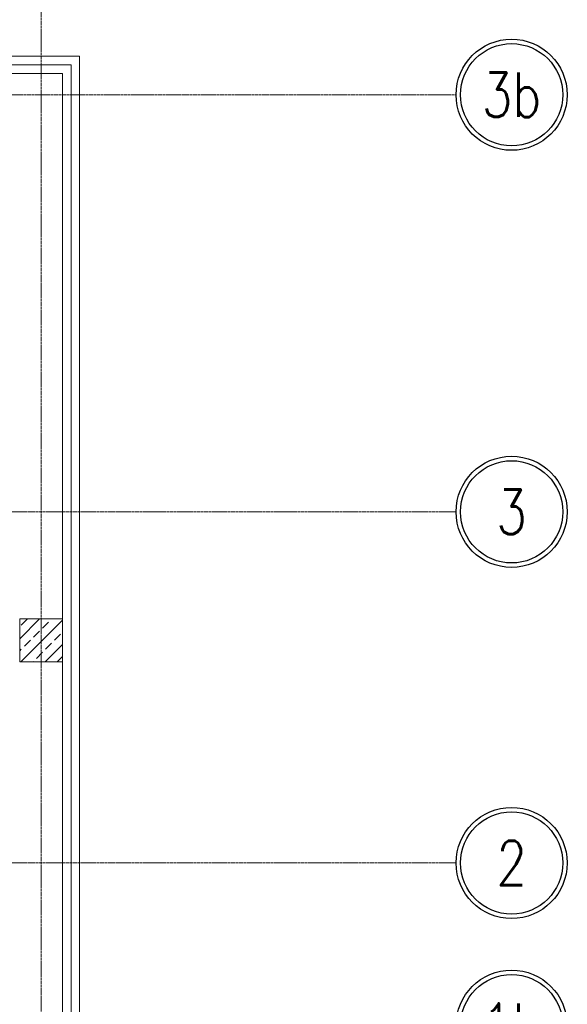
# Model space of a CAD drawing. Header units: centimetres. Extents: x 88729 to 133553, y -16225 to 14174.
# Tile 28 of 106: x 94446 to 94766, y -15368 to -14793. Entities that reach past the tile are written whole.
import ezdxf
from ezdxf.enums import TextEntityAlignment as Align

# ---------------------------------------------------------------- set-up
doc = ezdxf.new("R2010")
doc.units = ezdxf.units.CM
doc.linetypes.add('ACAD_ISO04W100', pattern=[30.5, 24, -3, 0.5, -3])
doc.linetypes.add('CENTER2', pattern=[1.125, 0.75, -0.125, 0.125, -0.125])
for name, color, linetype in [('A-OS', 252, 'CENTER2'), ('A-rdzenie zelbetowe', 252, 'Continuous'), ('A-SCIANY', 252, 'Continuous'), ('E_PODKLAD', 7, 'Continuous'), ('mat', 252, 'Continuous'), ('R-MET-IWE', 252, 'Continuous')]:
    doc.layers.add(name, color=color, linetype=linetype)
doc.layers.add('rz_zelbet', color=252, linetype='Continuous', lineweight=20)
doc.styles.add('ROMANS', font='ROMANS.SHX', dxfattribs={"width": 0.6})
doc.styles.get("Standard").update_dxf_attribs({"font": 'txt.shx'})
doc.linetypes.add('ZIGZAG', pattern='A,0.00254,-5.08,[131,ltypeshp.shx,S=5.08,R=0,X=-5.08,Y=0],-10.16,[131,ltypeshp.shx,S=5.08,R=180,X=5.08,Y=0],-5.08', length=20.32254)

# ---------------------------------------------------------------- blocks, each defined once
blk = doc.blocks.new('OSKA_D')
at = {"linetype": 'Continuous'}
for radius in [25, 23]:
    blk.add_circle((0, -25), radius, dxfattribs=at)
at = {"style": 'ROMANS', "width": 0.8, "flags": 4}
blk.add_attdef('OS', text='', height=20, dxfattribs=at).set_placement((0, -25), align=Align.MIDDLE_CENTER)
blk = doc.blocks.new('A$Ce817dbbb')
at = {"layer": 'rz_zelbet', "lineweight": 9, "ltscale": 0.1}
h = blk.add_hatch(dxfattribs=at)
h.set_pattern_fill('ANSI33', color=252, scale=40, style=0)
h.set_pattern_definition([(45, (-31248.379, 6172.795), (-7.0710678, 7.0710678), []), (45, (-31241.308, 6172.795), (-7.0710678, 7.0710678), [5, -2.5])])
h.paths.add_polyline_path([(3044.1, -25608.27), (3069.1, -25608.27), (3069.1, -25633.27), (3044.1, -25633.27)])
at = {"layer": 'A-OS', "color": 252, "lineweight": 9, "ltscale": 2}
for p, q in [((3056.6, -22825.03), (3056.6, -26625.91)), ((2247.9, -25302.27), (3298.95, -25302.27)), ((-2558.23, -25545.77), (3298.95, -25545.77)), ((-2558.23, -25750.77), (3298.95, -25750.77))]:
    blk.add_line(p, q, dxfattribs=at)
at = {"layer": 'A-rdzenie zelbetowe', "color": 252, "lineweight": 9, "ltscale": 0.1}
blk.add_lwpolyline([(3044.1, -25608.27), (3069.1, -25608.27), (3069.1, -25633.27), (3044.1, -25633.27)], close=True, dxfattribs=at)
at = {"layer": 'A-SCIANY', "color": 252, "lineweight": 9, "ltscale": 3}
for p, q in [((2476.6, -25279.77), (3079.1, -25279.77)), ((2476.6, -25279.77), (3079.1, -25279.77)), ((3079.1, -25985.77), (3079.1, -25279.77)), ((3079.1, -26263.27), (3079.1, -25523.27))]:
    blk.add_line(p, q, dxfattribs=at)
at = {"layer": 'mat', "color": 252, "linetype": 'ZIGZAG', "lineweight": 9, "ltscale": 0.02}
for q in [(2471.7, -25284.77), (3074.1, -26258.27)]:
    blk.add_line((3074.1, -25284.77), q, dxfattribs=at)
at = {"layer": 'mat', "color": 252, "lineweight": 9}
for p, q in [((2466.6, -25289.77), (3069.1, -25289.77)), ((3069.1, -25975.77), (3069.1, -25289.77)), ((3069.1, -26253.27), (3069.1, -25533.27))]:
    blk.add_line(p, q, dxfattribs=at)
at = {"layer": 'A-OS', "color": 252, "linetype": 'ACAD_ISO04W100', "lineweight": 9, "ltscale": 5, "xscale": 1.297612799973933, "yscale": 1.297612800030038, "zscale": 1.2976128, "rotation": 359.8402543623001}
for p, values in [((3331.48, -25269.83), {'OS': '3b'}), ((3331.48, -25513.33), {'OS': '3'}), ((3331.48, -25718.33), {'OS': '2'}), ((3331.48, -25813.33), {'OS': '1b'})]:
    blk.add_blockref('OSKA_D', p, dxfattribs=at).add_auto_attribs(values)
at = {"layer": 'R-MET-IWE', "color": 252, "lineweight": 9, "width": 0.75}
for tag, rotation, p in [('0-', 90, (-1139.05, -4143.61)), ('0-', 90, (-1113.05, -4143.61)), ('0-', 90, (-1087.05, -4143.61)), ('2-', 90, (-796.05, -4143.61)), ('2-', 90, (-505.05, -4143.61)), ('0-', 90, (-480.05, -4143.61)), ('0-', 90, (-456.05, -4143.61)), ('2-', 90, (-166.05, -4143.61)), ('2-', 90, (-625.66, -4833.61)), ('2-', 90, (-599.66, -4833.61)), ('2-', 90, (-573.66, -4833.61)), ('0-', 180, (-2169.64, -4848.47)), ('0-', 180, (-2169.64, -4873.47)), ('0-', 180, (-2169.64, -4899.47)), ('-2', 90, (-1661.47, -4961.65)), ('-2', 90, (-1636.47, -4961.65)), ('0-', 270, (-1489.78, -4968.06)), ('0-', 270, (-1464.78, -4968.06)), ('0-', 270, (-1439.78, -4968.06)), ('0-', 270, (-1364.78, -4968.06)), ('0-', 270, (-1339.78, -4968.06)), ('0-', 270, (-1314.78, -4968.06)), ('0-', 270, (328.22, -4968.06)), ('0-', 270, (354.22, -4968.06)), ('0-', 270, (1256.22, -4968.06)), ('0-', 270, (1282.22, -4968.06)), ('0-', 90, (-513.05, -5496.61)), ('0-', 90, (-487.05, -5496.61)), ('K.S.-', 90, (-487.05, -5766.11)), ('0-', 90, (-513.05, -5766.11)), ('1-', 90, (-539.05, -6114.61)), ('0-', 90, (-513.05, -6114.61)), ('0-', 90, (-487.05, -6114.61)), ('0-', 90, (301.95, -6545.61)), ('0-', 90, (327.95, -6545.61)), ('0-', 90, (353.95, -6545.61)), ('0-', 90, (416.11, -6545.61)), ('0-', 90, (1255.95, -6545.61)), ('0-', 90, (1281.95, -6545.61)), ('1-', 90, (2382.95, -6845.61)), ('1-', 90, (2408.95, -6845.61)), ('1-', 90, (2434.95, -6845.61)), ('1-', 90, (2827.95, -6845.61)), ('1-', 90, (2853.95, -6845.61)), ('1-', 90, (2879.95, -6845.61)), ('<-2', 90, (-910.64, -10482.41)), ('2->', 90, (-718.15, -10854.38)), ('2->', 90, (-692.15, -10854.38)), ('2->', 90, (-744.15, -10870.8)), ('-0', 90, (-186.09, -12450.12)), ('1-', 90, (2264.47, -12866.38)), ('1-', 90, (2290.47, -12866.38)), ('1-', 90, (2316.47, -12866.38)), ('1-', 90, (2709.47, -12866.38)), ('1-', 90, (2735.47, -12866.38)), ('1-', 90, (2761.47, -12866.38)), ('<-KL', 90, (-700.01, -16780.91)), ('-0', 90, (-179.94, -18957.53)), ('0->', 90, (-1257.53, -23179.05)), ('0->', 90, (-1231.53, -23179.05)), ('0->', 90, (-1205.53, -23179.05)), ('0->', 90, (-600.53, -23179.05)), ('0->', 90, (-574.53, -23179.05)), ('0->', 90, (-1692.53, -24074.05)), ('0->', 90, (-1666.53, -24074.05)), ('0->', 90, (-1640.53, -24074.05)), ('0->', 90, (-1486.53, -24074.05)), ('0->', 90, (-1460.53, -24074.05)), ('0->', 90, (-1434.53, -24074.05)), ('<-0', 90, (-499.82, -24383.56)), ('<-0', 90, (-298.11, -24383.56)), ('<-0', 180, (-587.12, -25088.86)), ('<-0', 270, (-496.63, -25202.68)), ('<-0', 180, (-1353.25, -25419.36)), ('<-0', 180, (-1187.25, -25444.1)), ('<-0', 90, (-179.61, -25454.22)), ('<-0', 90, (-69.59, -26375.36)), ('<-0', 90, (-43.59, -26375.36))]:
    blk.add_attdef(tag, text='', height=17, rotation=rotation, dxfattribs=at).set_placement(p, align=Align.MIDDLE)
for tag, p in [('2-', (1424.81, -4179.2)), ('2-', (1424.81, -4205.2)), ('K.S.-', (-76.89, -4264.2)), ('KL-', (-613.13, -4292.18)), ('1-', (-613.13, -4312.18)), ('1-', (-613.13, -4332.18)), ('K.S.-', (1414.13, -4333.66)), ('0-', (-70.19, -4341.2)), ('0-', (469.81, -4341.2)), ('1-', (-613.13, -4352.18)), ('0-', (1424.81, -4361.2)), ('0-', (-70.19, -4367.2)), ('1-', (469.81, -4367.2)), ('0-', (1099.81, -4368.2)), ('2-', (1424.81, -4387.2)), ('1-', (-70.19, -4393.2)), ('1-', (469.81, -4393.2)), ('1-', (1099.81, -4394.2)), ('2-', (1424.81, -4413.2)), ('2-', (-70.19, -4419.2)), ('2-', (1099.81, -4420.2)), ('K.S.-', (-76.89, -4445.2)), ('2-', (469.81, -4444.2)), ('2-', (1099.81, -4446.2)), ('2-', (469.81, -4470.2)), ('2-', (-825.19, -4496.2)), ('2-', (-825.19, -4522.2)), ('2-', (-70.19, -4574.2)), ('2-', (-70.19, -4600.2)), ('K.S.-', (1089.13, -4600.66)), ('2-', (1099.81, -4653.2)), ('2-', (-70.19, -4669.2)), ('2-', (1099.81, -4679.2)), ('1-', (-70.19, -4695.2)), ('-1', (1806.78, -4690.78)), ('2-', (1099.81, -4705.2)), ('-1', (1806.78, -4716.3)), ('K.S.-', (-73.2, -4721.2)), ('FR-', (-70.19, -4747.2)), ('-1', (1806.78, -4743.07)), ('0-', (-1066.19, -6382.7)), ('0-', (-1066.19, -6408.7)), ('2-', (1729.81, -6586.2)), ('2-', (1729.81, -6612.2)), ('2-', (1729.81, -6638.2)), ('2-', (1729.81, -6664.2)), ('K.S.-', (469.81, -6788.2)), ('1-', (-962.19, -6915.2)), ('1-', (-460.19, -6923.2)), ('1-', (469.81, -6923.2)), ('2-', (1729.81, -6923.2)), ('1-', (-460.19, -6949.2)), ('1-', (469.81, -6949.2)), ('2-', (1729.81, -6949.2)), ('K.S.-', (2901.81, -6960.2)), ('2-', (1729.81, -6975.2)), ('2-', (1729.81, -7001.2)), ('2-', (-460.19, -7026.2)), ('0-', (469.81, -7026.2)), ('2-', (-460.19, -7052.2)), ('0-', (469.81, -7052.2)), ('2-', (-460.19, -7078.2)), ('2-', (469.81, -7078.2)), ('1-', (2901.81, -7088.2)), ('2-', (469.81, -7104.2)), ('1-', (2901.81, -7114.2)), ('0-', (1729.81, -7131.2)), ('2-', (-460.19, -7141.2)), ('0-', (1729.81, -7157.2)), ('2-', (-460.19, -7167.2)), ('2-', (469.81, -7181.2)), ('2-', (1729.81, -7183.2)), ('0-', (-460.19, -7193.2)), ('2-', (469.81, -7207.2)), ('2-', (1729.81, -7209.2)), ('K.S.-', (-470.87, -7217.66)), ('2-', (469.81, -7233.2)), ('2-', (1729.81, -7235.2)), ('1-', (-460.19, -7245.2)), ('2-', (469.81, -7259.2)), ('2-', (1729.81, -7261.2)), ('2-', (1729.81, -7287.2)), ('2-', (-460.19, -7297.2)), ('2->', (-943.67, -10542.97)), ('-1', (1688.29, -10711.55)), ('-1', (1688.29, -10737.55)), ('-1', (1688.29, -10763.55)), ('<-2', (1685.55, -12605.39)), ('2->', (1611.33, -12636.47)), ('2->', (1611.33, -12658.97)), ('2->', (1590.77, -12684.97)), ('K.S.-', (2783.33, -12980.97)), ('2->', (-578.67, -13046.97)), ('2->', (-578.67, -13072.97)), ('<-2', (-476.88, -13105.94)), ('1-', (2783.33, -13108.97)), ('1-', (2783.33, -13134.97)), ('<-1', (-610.79, -16857.83)), ('<-1', (-610.79, -16877.83)), ('<-1', (1688.29, -17218.96)), ('<-1', (1688.29, -17244.96)), ('<-1', (1688.29, -17270.96)), ('<-1', (-478.91, -18553.43)), ('<-0', (-2287.98, -23879.57)), ('<-0', (-2287.98, -23905.57)), ('<-0', (-2287.98, -23931.57)), ('<-0', (-343.08, -24738.18)), ('<-0', (-478.91, -25059.68))]:
    blk.add_attdef(tag, text='', height=17, dxfattribs=at).set_placement(p, align=Align.MIDDLE)

msp = doc.modelspace()

# ---------------------------------------------------------------- block references
at = {"layer": 'E_PODKLAD'}
msp.add_blockref('A$Ce817dbbb', (91401.87, 10465.39), dxfattribs=at)

doc.saveas('drawing.dxf')
